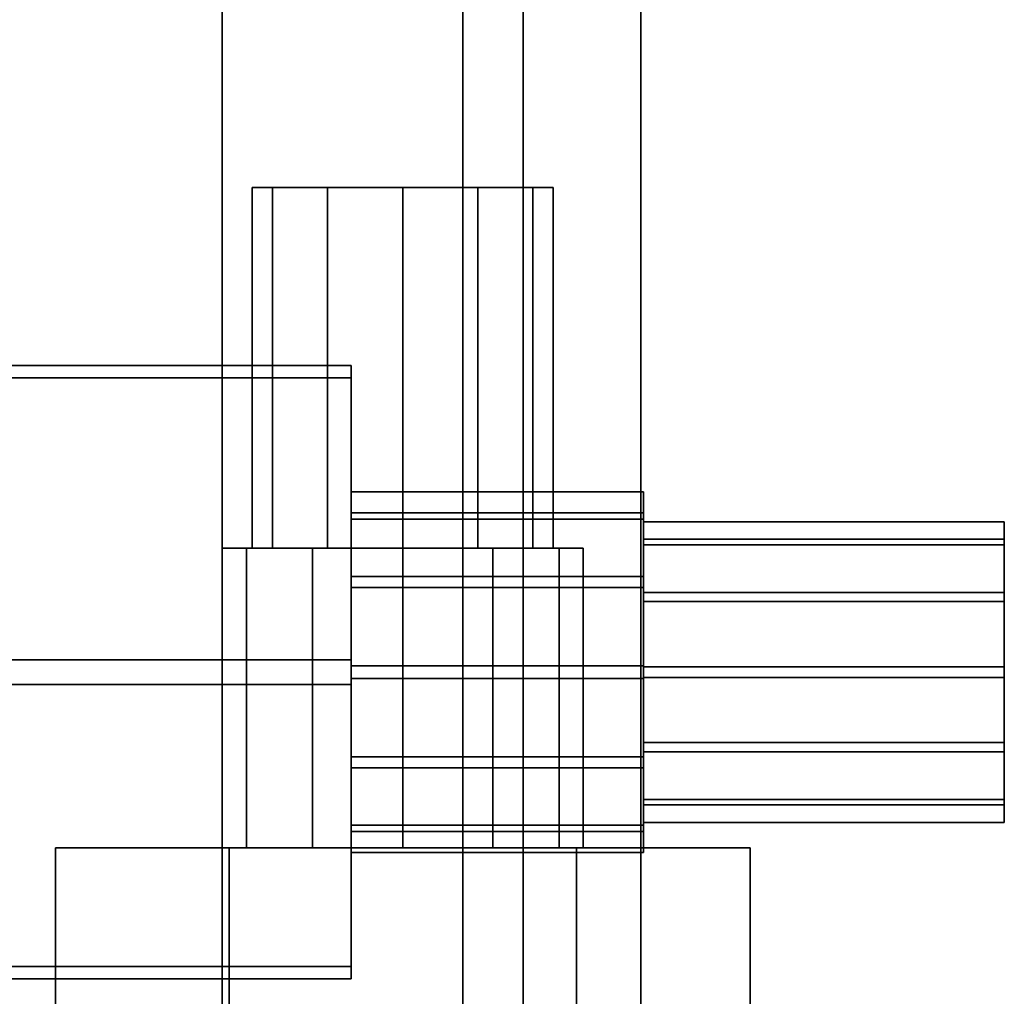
# Model space of a CAD drawing. Extents: x -48 to 48, y -49.6 to 48.
# Tile 25 of 256: x 2.2 to 4.2, y -42 to -40. Entities that reach past the tile are written whole.
import ezdxf

# ---------------------------------------------------------------- set-up
doc = ezdxf.new("R2010")
doc.units = 0

msp = doc.modelspace()

# ---------------------------------------------------------------- linework, layer by layer
at = {"layer": '11D1 [43]', "color": 0}
for points, invisible_edges in [([(2.15825, -40.7632, 26.9676), (2.89262, -40.7632, 26.9676), (2.89262, -40.7374, 26.2464)], 12), ([(2.15825, -40.7632, 26.9676), (2.89262, -40.7374, 26.2464), (2.15825, -40.7374, 26.2464)], 1), ([(2.15825, -40.7374, 26.2464), (2.89262, -40.7374, 26.2464), (2.89262, -41.3491, 25.8634)], 12), ([(2.15825, -40.7374, 26.2464), (2.89262, -41.3491, 25.8634), (2.15825, -41.3491, 25.8634)], 1), ([(2.89262, -41.9866, 26.2017), (2.89262, -41.3491, 25.8634), (2.89262, -40.7374, 26.2464)], 12), ([(2.89262, -41.9866, 26.2017), (2.89262, -40.7374, 26.2464), (2.89262, -40.7632, 26.9676)], 13), ([(2.15825, -41.4007, 27.3059), (2.89262, -41.4007, 27.3059), (2.89262, -40.7632, 26.9676)], 12), ([(2.15825, -41.4007, 27.3059), (2.89262, -40.7632, 26.9676), (2.15825, -40.7632, 26.9676)], 1), ([(2.89262, -41.9866, 26.2017), (2.89262, -40.7632, 26.9676), (2.89262, -41.4007, 27.3059)], 13), ([(2.89262, -41.5739, 26.9025), (2.89262, -41.057, 26.7836), (2.89262, -41.0001, 26.598)], 13), ([(2.89262, -41.5739, 26.9025), (2.89262, -41.0001, 26.598), (2.89262, -41.0436, 26.4089)], 13), ([(2.89262, -41.057, 26.7836), (3.5, -41.057, 26.7836), (3.5, -41.0001, 26.598)], 12), ([(2.89262, -41.057, 26.7836), (3.5, -41.0001, 26.598), (2.89262, -41.0001, 26.598)], 1), ([(2.89262, -41.0001, 26.598), (3.5, -41.0001, 26.598), (3.5, -41.0436, 26.4089)], 12), ([(2.89262, -41.0001, 26.598), (3.5, -41.0436, 26.4089), (2.89262, -41.0436, 26.4089)], 1), ([(3.5, -41.7061, 26.7604), (3.5, -41.0436, 26.4089), (3.5, -41.0001, 26.598)], 13), ([(3.5, -41.7061, 26.7604), (3.5, -41.0001, 26.598), (3.5, -41.057, 26.7836)], 13), ([(2.89262, -41.5739, 26.9025), (2.89262, -41.0436, 26.4089), (2.89262, -41.1759, 26.2668)], 13), ([(2.89262, -41.0436, 26.4089), (3.5, -41.0436, 26.4089), (3.5, -41.1759, 26.2668)], 12), ([(2.89262, -41.0436, 26.4089), (3.5, -41.1759, 26.2668), (2.89262, -41.1759, 26.2668)], 1), ([(2.89262, -41.5739, 26.9025), (2.89262, -41.1991, 26.9159), (2.89262, -41.057, 26.7836)], 13), ([(2.89262, -41.1991, 26.9159), (3.5, -41.1991, 26.9159), (3.5, -41.057, 26.7836)], 12), ([(2.89262, -41.1991, 26.9159), (3.5, -41.057, 26.7836), (2.89262, -41.057, 26.7836)], 1), ([(3.5, -41.7061, 26.7604), (3.5, -41.1759, 26.2668), (3.5, -41.0436, 26.4089)], 13), ([(3.5, -41.7061, 26.7604), (3.5, -41.057, 26.7836), (3.5, -41.1991, 26.9159)], 13), ([(3.5, -41.5407, 26.8495), (3.5, -41.11, 26.7505), (3.5, -41.0626, 26.5958)], 13), ([(3.5, -41.5407, 26.8495), (3.5, -41.0626, 26.5958), (3.5, -41.0988, 26.4382)], 13), ([(3.5, -41.11, 26.7505), (4.25, -41.11, 26.7505), (4.25, -41.0626, 26.5958)], 12), ([(3.5, -41.11, 26.7505), (4.25, -41.0626, 26.5958), (3.5, -41.0626, 26.5958)], 1), ([(3.5, -41.0626, 26.5958), (4.25, -41.0626, 26.5958), (4.25, -41.0988, 26.4382)], 12), ([(3.5, -41.0626, 26.5958), (4.25, -41.0988, 26.4382), (3.5, -41.0988, 26.4382)], 1), ([(4.25, -41.6509, 26.7311), (4.25, -41.0988, 26.4382), (4.25, -41.0626, 26.5958)], 13), ([(4.25, -41.6509, 26.7311), (4.25, -41.0626, 26.5958), (4.25, -41.11, 26.7505)], 13), ([(3.5, -41.5407, 26.8495), (3.5, -41.0988, 26.4382), (3.5, -41.2091, 26.3198)], 13), ([(3.5, -41.0988, 26.4382), (4.25, -41.0988, 26.4382), (4.25, -41.2091, 26.3198)], 12), ([(3.5, -41.0988, 26.4382), (4.25, -41.2091, 26.3198), (3.5, -41.2091, 26.3198)], 1), ([(4.25, -41.6509, 26.7311), (4.25, -41.2091, 26.3198), (4.25, -41.0988, 26.4382)], 13), ([(3.5, -41.5407, 26.8495), (3.5, -41.2284, 26.8607), (3.5, -41.11, 26.7505)], 13), ([(3.5, -41.2284, 26.8607), (4.25, -41.2284, 26.8607), (4.25, -41.11, 26.7505)], 12), ([(3.5, -41.2284, 26.8607), (4.25, -41.11, 26.7505), (3.5, -41.11, 26.7505)], 1), ([(4.25, -41.6509, 26.7311), (4.25, -41.11, 26.7505), (4.25, -41.2284, 26.8607)], 13), ([(2.89262, -41.5739, 26.9025), (2.89262, -41.1759, 26.2668), (2.89262, -41.3615, 26.2099)], 13), ([(2.89262, -41.1759, 26.2668), (3.5, -41.1759, 26.2668), (3.5, -41.3615, 26.2099)], 12), ([(2.89262, -41.1759, 26.2668), (3.5, -41.3615, 26.2099), (2.89262, -41.3615, 26.2099)], 1), ([(3.5, -41.7061, 26.7604), (3.5, -41.3615, 26.2099), (3.5, -41.1759, 26.2668)], 13), ([(2.89262, -41.5739, 26.9025), (2.89262, -41.3883, 26.9594), (2.89262, -41.1991, 26.9159)], 12), ([(2.89262, -41.3883, 26.9594), (3.5, -41.3883, 26.9594), (3.5, -41.1991, 26.9159)], 12), ([(2.89262, -41.3883, 26.9594), (3.5, -41.1991, 26.9159), (2.89262, -41.1991, 26.9159)], 1), ([(3.5, -41.7061, 26.7604), (3.5, -41.1991, 26.9159), (3.5, -41.3883, 26.9594)], 13), ([(3.5, -41.5407, 26.8495), (3.5, -41.2091, 26.3198), (3.5, -41.3637, 26.2723)], 13), ([(3.5, -41.2091, 26.3198), (4.25, -41.2091, 26.3198), (4.25, -41.3637, 26.2723)], 12), ([(3.5, -41.2091, 26.3198), (4.25, -41.3637, 26.2723), (3.5, -41.3637, 26.2723)], 1), ([(4.25, -41.6509, 26.7311), (4.25, -41.3637, 26.2723), (4.25, -41.2091, 26.3198)], 13), ([(3.5, -41.5407, 26.8495), (3.5, -41.3861, 26.8969), (3.5, -41.2284, 26.8607)], 12), ([(3.5, -41.3861, 26.8969), (4.25, -41.3861, 26.8969), (4.25, -41.2284, 26.8607)], 12), ([(3.5, -41.3861, 26.8969), (4.25, -41.2284, 26.8607), (3.5, -41.2284, 26.8607)], 1), ([(4.25, -41.6509, 26.7311), (4.25, -41.2284, 26.8607), (4.25, -41.3861, 26.8969)], 13), ([(2.15825, -41.3491, 25.8634), (2.89262, -41.3491, 25.8634), (2.89262, -41.9866, 26.2017)], 12), ([(2.15825, -41.3491, 25.8634), (2.89262, -41.9866, 26.2017), (2.15825, -41.9866, 26.2017)], 1), ([(2.89262, -41.5739, 26.9025), (2.89262, -41.3615, 26.2099), (2.89262, -41.5507, 26.2534)], 13), ([(2.89262, -41.3615, 26.2099), (3.5, -41.3615, 26.2099), (3.5, -41.5507, 26.2534)], 12), ([(2.89262, -41.3615, 26.2099), (3.5, -41.5507, 26.2534), (2.89262, -41.5507, 26.2534)], 1), ([(3.5, -41.7061, 26.7604), (3.5, -41.5507, 26.2534), (3.5, -41.3615, 26.2099)], 13), ([(3.5, -41.5407, 26.8495), (3.5, -41.3637, 26.2723), (3.5, -41.5214, 26.3086)], 13), ([(3.5, -41.3637, 26.2723), (4.25, -41.3637, 26.2723), (4.25, -41.5214, 26.3086)], 12), ([(3.5, -41.3637, 26.2723), (4.25, -41.5214, 26.3086), (3.5, -41.5214, 26.3086)], 1), ([(4.25, -41.6509, 26.7311), (4.25, -41.5214, 26.3086), (4.25, -41.3637, 26.2723)], 13), ([(3.5, -41.5407, 26.8495), (4.25, -41.5407, 26.8495), (4.25, -41.3861, 26.8969)], 12), ([(3.5, -41.5407, 26.8495), (4.25, -41.3861, 26.8969), (3.5, -41.3861, 26.8969)], 1), ([(4.25, -41.6509, 26.7311), (4.25, -41.3861, 26.8969), (4.25, -41.5407, 26.8495)], 1), ([(2.15825, -42.0124, 26.9229), (2.89262, -42.0124, 26.9229), (2.89262, -41.4007, 27.3059)], 12), ([(2.15825, -42.0124, 26.9229), (2.89262, -41.4007, 27.3059), (2.15825, -41.4007, 27.3059)], 1), ([(2.89262, -41.5739, 26.9025), (3.5, -41.5739, 26.9025), (3.5, -41.3883, 26.9594)], 12), ([(2.89262, -41.5739, 26.9025), (3.5, -41.3883, 26.9594), (2.89262, -41.3883, 26.9594)], 1), ([(2.89262, -41.9866, 26.2017), (2.89262, -41.4007, 27.3059), (2.89262, -42.0124, 26.9229)], 1), ([(3.5, -41.7061, 26.7604), (3.5, -41.3883, 26.9594), (3.5, -41.5739, 26.9025)], 1), ([(3.5, -41.5407, 26.8495), (3.5, -41.5214, 26.3086), (3.5, -41.6398, 26.4188)], 13), ([(3.5, -41.5214, 26.3086), (4.25, -41.5214, 26.3086), (4.25, -41.6398, 26.4188)], 12), ([(3.5, -41.5214, 26.3086), (4.25, -41.6398, 26.4188), (3.5, -41.6398, 26.4188)], 1), ([(4.25, -41.6509, 26.7311), (4.25, -41.6398, 26.4188), (4.25, -41.5214, 26.3086)], 13), ([(2.89262, -41.5739, 26.9025), (2.89262, -41.5507, 26.2534), (2.89262, -41.6927, 26.3856)], 13), ([(2.89262, -41.5507, 26.2534), (3.5, -41.5507, 26.2534), (3.5, -41.6927, 26.3856)], 12), ([(2.89262, -41.5507, 26.2534), (3.5, -41.6927, 26.3856), (2.89262, -41.6927, 26.3856)], 1), ([(3.5, -41.5407, 26.8495), (3.5, -41.6398, 26.4188), (3.5, -41.6872, 26.5735)], 13), ([(3.5, -41.5407, 26.8495), (3.5, -41.6872, 26.5735), (3.5, -41.6509, 26.7311)], 1), ([(3.5, -41.6509, 26.7311), (4.25, -41.6509, 26.7311), (4.25, -41.5407, 26.8495)], 12), ([(3.5, -41.6509, 26.7311), (4.25, -41.5407, 26.8495), (3.5, -41.5407, 26.8495)], 1), ([(3.5, -41.7061, 26.7604), (3.5, -41.6927, 26.3856), (3.5, -41.5507, 26.2534)], 13), ([(2.89262, -41.5739, 26.9025), (2.89262, -41.6927, 26.3856), (2.89262, -41.7496, 26.5712)], 13), ([(2.89262, -41.5739, 26.9025), (2.89262, -41.7496, 26.5712), (2.89262, -41.7061, 26.7604)], 1), ([(2.89262, -41.7061, 26.7604), (3.5, -41.7061, 26.7604), (3.5, -41.5739, 26.9025)], 12), ([(2.89262, -41.7061, 26.7604), (3.5, -41.5739, 26.9025), (2.89262, -41.5739, 26.9025)], 1), ([(3.5, -41.6398, 26.4188), (4.25, -41.6398, 26.4188), (4.25, -41.6872, 26.5735)], 12), ([(3.5, -41.6398, 26.4188), (4.25, -41.6872, 26.5735), (3.5, -41.6872, 26.5735)], 1), ([(3.5, -41.6872, 26.5735), (4.25, -41.6872, 26.5735), (4.25, -41.6509, 26.7311)], 12), ([(3.5, -41.6872, 26.5735), (4.25, -41.6509, 26.7311), (3.5, -41.6509, 26.7311)], 1), ([(4.25, -41.6509, 26.7311), (4.25, -41.6872, 26.5735), (4.25, -41.6398, 26.4188)], 12), ([(2.89262, -41.6927, 26.3856), (3.5, -41.6927, 26.3856), (3.5, -41.7496, 26.5712)], 12), ([(2.89262, -41.6927, 26.3856), (3.5, -41.7496, 26.5712), (2.89262, -41.7496, 26.5712)], 1), ([(3.5, -41.7061, 26.7604), (3.5, -41.7496, 26.5712), (3.5, -41.6927, 26.3856)], 12), ([(2.89262, -41.7496, 26.5712), (3.5, -41.7496, 26.5712), (3.5, -41.7061, 26.7604)], 12), ([(2.89262, -41.7496, 26.5712), (3.5, -41.7061, 26.7604), (2.89262, -41.7061, 26.7604)], 1), ([(2.15825, -41.9866, 26.2017), (2.89262, -41.9866, 26.2017), (2.89262, -42.0124, 26.9229)], 12), ([(2.15825, -41.9866, 26.2017), (2.89262, -42.0124, 26.9229), (2.15825, -42.0124, 26.9229)], 1)]:
    msp.add_3dface(points, dxfattribs=dict(at, invisible_edges=invisible_edges))
at = {"layer": '13T1 [63]', "color": 1}
for points, invisible_edges in [([(-3.25, -5.365, 87.1487), (-3.25, -47.8797, 94.622), (3.25, -47.8797, 94.622)], 12), ([(-3.25, -5.365, 87.1487), (3.25, -47.8797, 94.622), (3.25, -5.365, 87.1487)], 1), ([(3.25, -5.365, 86.7426), (3.25, -47.9489, 94.228), (0.5975, -47.9489, 94.228)], 12), ([(3.25, -5.365, 86.7426), (0.5975, -47.9489, 94.228), (0.5975, -5.365, 86.7426)], 1), ([(3.25, -5.365, 87.1487), (3.25, -47.8797, 94.622), (3.25, -47.9489, 94.228)], 12), ([(3.25, -5.365, 87.1487), (3.25, -47.9489, 94.228), (3.25, -5.365, 86.7426)], 1), ([(2.625, -6.375, 60.791), (2.625, -48, 60.791), (-2.625, -48, 60.791)], 12), ([(2.625, -6.375, 60.791), (-2.625, -48, 60.791), (-2.625, -6.375, 60.791)], 1), ([(0.5975, -6.375, 61.121), (0.5975, -48, 61.121), (2.625, -48, 61.121)], 12), ([(0.5975, -6.375, 61.121), (2.625, -48, 61.121), (2.625, -6.375, 61.121)], 1), ([(2.625, -6.375, 61.121), (2.625, -48, 61.121), (2.625, -48, 60.791)], 12), ([(2.625, -6.375, 61.121), (2.625, -48, 60.791), (2.625, -6.375, 60.791)], 1), ([(0.125, -34.9961, 64.9732), (0.125, -47.4042, 78.3572), (3.125, -47.4042, 78.3572)], 12), ([(0.125, -34.9961, 64.9732), (3.125, -47.4042, 78.3572), (3.125, -34.9961, 64.9732)], 1), ([(3.125, -34.9961, 64.9732), (3.125, -47.4042, 78.3572), (3.125, -47.5875, 78.1872)], 12), ([(3.125, -34.9961, 64.9732), (3.125, -47.5875, 78.1872), (3.125, -35.1795, 64.8033)], 1), ([(3.125, -35.1795, 64.8033), (3.125, -47.5875, 78.1872), (0.75, -47.5875, 78.1872)], 12), ([(3.125, -35.1795, 64.8033), (0.75, -47.5875, 78.1872), (0.75, -35.1795, 64.8033)], 1)]:
    msp.add_3dface(points, dxfattribs=dict(at, invisible_edges=invisible_edges))
at = {"layer": '4B2 [26]', "color": 1}
for points, invisible_edges in [([(3.495, -27.5, 30.1), (3.495, -48, 30.1), (-3.495, -48, 30.1)], 12), ([(3.495, -27.5, 30.1), (-3.495, -48, 30.1), (-3.495, -27.5, 30.1)], 1), ([(-3.495, -27.5, 46), (-3.495, -48, 46), (3.495, -48, 46)], 12), ([(-3.495, -27.5, 46), (3.495, -48, 46), (3.495, -27.5, 46)], 1), ([(0.8425, -27.5, 30.53), (0.8425, -48, 30.53), (3.495, -48, 30.53)], 12), ([(0.8425, -27.5, 30.53), (3.495, -48, 30.53), (3.495, -27.5, 30.53)], 1), ([(3.495, -27.5, 45.57), (3.495, -48, 45.57), (0.8425, -48, 45.57)], 12), ([(3.495, -27.5, 45.57), (0.8425, -48, 45.57), (0.8425, -27.5, 45.57)], 1), ([(3.495, -27.5, 30.53), (3.495, -48, 30.53), (3.495, -48, 30.1)], 12), ([(3.495, -27.5, 30.53), (3.495, -48, 30.1), (3.495, -27.5, 30.1)], 1), ([(3.495, -27.5, 46), (3.495, -48, 46), (3.495, -48, 45.57)], 12), ([(3.495, -27.5, 46), (3.495, -48, 45.57), (3.495, -27.5, 45.57)], 1)]:
    msp.add_3dface(points, dxfattribs=dict(at, invisible_edges=invisible_edges))
at = {"layer": '8B4 [41]', "color": 0}
for points, invisible_edges in [([(2.72937, -41.1175, 43.1562), (2.72937, -40.3675, 43.1562), (2.6875, -40.3675, 43)], 12), ([(2.72937, -41.1175, 43.1562), (2.6875, -40.3675, 43), (2.6875, -41.1175, 43)], 1), ([(2.6875, -41.1175, 43), (2.6875, -40.3675, 43), (2.72937, -40.3675, 42.8438)], 12), ([(2.6875, -41.1175, 43), (2.72937, -40.3675, 42.8438), (2.72937, -41.1175, 42.8438)], 1), ([(2.6875, -40.3675, 43), (2.72937, -40.3675, 43.1562), (2.84375, -40.3675, 43.2706)], 12), ([(2.6875, -40.3675, 43), (2.84375, -40.3675, 43.2706), (3, -40.3675, 43.3125)], 13), ([(2.6875, -40.3675, 43), (3, -40.3675, 43.3125), (3.15625, -40.3675, 43.2706)], 13), ([(2.6875, -40.3675, 43), (3.15625, -40.3675, 43.2706), (3.27063, -40.3675, 43.1562)], 13), ([(2.6875, -40.3675, 43), (3.27063, -40.3675, 43.1562), (3.3125, -40.3675, 43)], 13), ([(2.6875, -40.3675, 43), (3.3125, -40.3675, 43), (3.27063, -40.3675, 42.8438)], 13), ([(2.6875, -40.3675, 43), (3.27063, -40.3675, 42.8438), (3.15625, -40.3675, 42.7294)], 13), ([(2.6875, -40.3675, 43), (3.15625, -40.3675, 42.7294), (3, -40.3675, 42.6875)], 13), ([(2.6875, -40.3675, 43), (3, -40.3675, 42.6875), (2.84375, -40.3675, 42.7294)], 13), ([(2.6875, -40.3675, 43), (2.84375, -40.3675, 42.7294), (2.72937, -40.3675, 42.8438)], 1), ([(2.72937, -41.1175, 40.1562), (2.72937, -40.3675, 40.1562), (2.6875, -40.3675, 40)], 12), ([(2.72937, -41.1175, 40.1562), (2.6875, -40.3675, 40), (2.6875, -41.1175, 40)], 1), ([(2.6875, -41.1175, 40), (2.6875, -40.3675, 40), (2.72937, -40.3675, 39.8438)], 12), ([(2.6875, -41.1175, 40), (2.72937, -40.3675, 39.8438), (2.72937, -41.1175, 39.8438)], 1), ([(2.6875, -40.3675, 40), (2.72937, -40.3675, 40.1562), (2.84375, -40.3675, 40.2706)], 12), ([(2.6875, -40.3675, 40), (2.84375, -40.3675, 40.2706), (3, -40.3675, 40.3125)], 13), ([(2.6875, -40.3675, 40), (3, -40.3675, 40.3125), (3.15625, -40.3675, 40.2706)], 13), ([(2.6875, -40.3675, 40), (3.15625, -40.3675, 40.2706), (3.27063, -40.3675, 40.1562)], 13), ([(2.6875, -40.3675, 40), (3.27063, -40.3675, 40.1562), (3.3125, -40.3675, 40)], 13), ([(2.6875, -40.3675, 40), (3.3125, -40.3675, 40), (3.27063, -40.3675, 39.8438)], 13), ([(2.6875, -40.3675, 40), (3.27063, -40.3675, 39.8438), (3.15625, -40.3675, 39.7294)], 13), ([(2.6875, -40.3675, 40), (3.15625, -40.3675, 39.7294), (3, -40.3675, 39.6875)], 13), ([(2.6875, -40.3675, 40), (3, -40.3675, 39.6875), (2.84375, -40.3675, 39.7294)], 13), ([(2.6875, -40.3675, 40), (2.84375, -40.3675, 39.7294), (2.72937, -40.3675, 39.8438)], 1), ([(2.72937, -41.1175, 37.1562), (2.72937, -40.3675, 37.1562), (2.6875, -40.3675, 37)], 12), ([(2.72937, -41.1175, 37.1562), (2.6875, -40.3675, 37), (2.6875, -41.1175, 37)], 1), ([(2.6875, -41.1175, 37), (2.6875, -40.3675, 37), (2.72937, -40.3675, 36.8438)], 12), ([(2.6875, -41.1175, 37), (2.72937, -40.3675, 36.8438), (2.72937, -41.1175, 36.8438)], 1), ([(2.6875, -40.3675, 37), (2.72937, -40.3675, 37.1562), (2.84375, -40.3675, 37.2706)], 12), ([(2.6875, -40.3675, 37), (2.84375, -40.3675, 37.2706), (3, -40.3675, 37.3125)], 13), ([(2.6875, -40.3675, 37), (3, -40.3675, 37.3125), (3.15625, -40.3675, 37.2706)], 13), ([(2.6875, -40.3675, 37), (3.15625, -40.3675, 37.2706), (3.27063, -40.3675, 37.1562)], 13), ([(2.6875, -40.3675, 37), (3.27063, -40.3675, 37.1562), (3.3125, -40.3675, 37)], 13), ([(2.6875, -40.3675, 37), (3.3125, -40.3675, 37), (3.27063, -40.3675, 36.8438)], 13), ([(2.6875, -40.3675, 37), (3.27063, -40.3675, 36.8438), (3.15625, -40.3675, 36.7294)], 13), ([(2.6875, -40.3675, 37), (3.15625, -40.3675, 36.7294), (3, -40.3675, 36.6875)], 13), ([(2.6875, -40.3675, 37), (3, -40.3675, 36.6875), (2.84375, -40.3675, 36.7294)], 13), ([(2.6875, -40.3675, 37), (2.84375, -40.3675, 36.7294), (2.72937, -40.3675, 36.8438)], 1), ([(2.72937, -41.1175, 42.8438), (2.72937, -40.3675, 42.8438), (2.84375, -40.3675, 42.7294)], 12), ([(2.72937, -41.1175, 42.8438), (2.84375, -40.3675, 42.7294), (2.84375, -41.1175, 42.7294)], 1), ([(2.84375, -41.1175, 43.2706), (2.84375, -40.3675, 43.2706), (2.72937, -40.3675, 43.1562)], 12), ([(2.84375, -41.1175, 43.2706), (2.72937, -40.3675, 43.1562), (2.72937, -41.1175, 43.1562)], 1), ([(2.72937, -41.1175, 39.8438), (2.72937, -40.3675, 39.8438), (2.84375, -40.3675, 39.7294)], 12), ([(2.72937, -41.1175, 39.8438), (2.84375, -40.3675, 39.7294), (2.84375, -41.1175, 39.7294)], 1), ([(2.84375, -41.1175, 40.2706), (2.84375, -40.3675, 40.2706), (2.72937, -40.3675, 40.1562)], 12), ([(2.84375, -41.1175, 40.2706), (2.72937, -40.3675, 40.1562), (2.72937, -41.1175, 40.1562)], 1), ([(2.72937, -41.1175, 36.8438), (2.72937, -40.3675, 36.8438), (2.84375, -40.3675, 36.7294)], 12), ([(2.72937, -41.1175, 36.8438), (2.84375, -40.3675, 36.7294), (2.84375, -41.1175, 36.7294)], 1), ([(2.84375, -41.1175, 37.2706), (2.84375, -40.3675, 37.2706), (2.72937, -40.3675, 37.1562)], 12), ([(2.84375, -41.1175, 37.2706), (2.72937, -40.3675, 37.1562), (2.72937, -41.1175, 37.1562)], 1), ([(2.84375, -41.1175, 42.7294), (2.84375, -40.3675, 42.7294), (3, -40.3675, 42.6875)], 12), ([(2.84375, -41.1175, 42.7294), (3, -40.3675, 42.6875), (3, -41.1175, 42.6875)], 1), ([(3, -41.1175, 43.3125), (3, -40.3675, 43.3125), (2.84375, -40.3675, 43.2706)], 12), ([(3, -41.1175, 43.3125), (2.84375, -40.3675, 43.2706), (2.84375, -41.1175, 43.2706)], 1), ([(2.84375, -41.1175, 39.7294), (2.84375, -40.3675, 39.7294), (3, -40.3675, 39.6875)], 12), ([(2.84375, -41.1175, 39.7294), (3, -40.3675, 39.6875), (3, -41.1175, 39.6875)], 1), ([(3, -41.1175, 40.3125), (3, -40.3675, 40.3125), (2.84375, -40.3675, 40.2706)], 12), ([(3, -41.1175, 40.3125), (2.84375, -40.3675, 40.2706), (2.84375, -41.1175, 40.2706)], 1), ([(2.84375, -41.1175, 36.7294), (2.84375, -40.3675, 36.7294), (3, -40.3675, 36.6875)], 12), ([(2.84375, -41.1175, 36.7294), (3, -40.3675, 36.6875), (3, -41.1175, 36.6875)], 1), ([(3, -41.1175, 37.3125), (3, -40.3675, 37.3125), (2.84375, -40.3675, 37.2706)], 12), ([(3, -41.1175, 37.3125), (2.84375, -40.3675, 37.2706), (2.84375, -41.1175, 37.2706)], 1), ([(3, -41.1175, 42.6875), (3, -40.3675, 42.6875), (3.15625, -40.3675, 42.7294)], 12), ([(3, -41.1175, 42.6875), (3.15625, -40.3675, 42.7294), (3.15625, -41.1175, 42.7294)], 1), ([(3.15625, -41.1175, 43.2706), (3.15625, -40.3675, 43.2706), (3, -40.3675, 43.3125)], 12), ([(3.15625, -41.1175, 43.2706), (3, -40.3675, 43.3125), (3, -41.1175, 43.3125)], 1), ([(3, -41.1175, 39.6875), (3, -40.3675, 39.6875), (3.15625, -40.3675, 39.7294)], 12), ([(3, -41.1175, 39.6875), (3.15625, -40.3675, 39.7294), (3.15625, -41.1175, 39.7294)], 1), ([(3.15625, -41.1175, 40.2706), (3.15625, -40.3675, 40.2706), (3, -40.3675, 40.3125)], 12), ([(3.15625, -41.1175, 40.2706), (3, -40.3675, 40.3125), (3, -41.1175, 40.3125)], 1), ([(3, -41.1175, 36.6875), (3, -40.3675, 36.6875), (3.15625, -40.3675, 36.7294)], 12), ([(3, -41.1175, 36.6875), (3.15625, -40.3675, 36.7294), (3.15625, -41.1175, 36.7294)], 1), ([(3.15625, -41.1175, 37.2706), (3.15625, -40.3675, 37.2706), (3, -40.3675, 37.3125)], 12), ([(3.15625, -41.1175, 37.2706), (3, -40.3675, 37.3125), (3, -41.1175, 37.3125)], 1), ([(3.15625, -41.1175, 42.7294), (3.15625, -40.3675, 42.7294), (3.27063, -40.3675, 42.8438)], 12), ([(3.15625, -41.1175, 42.7294), (3.27063, -40.3675, 42.8438), (3.27063, -41.1175, 42.8438)], 1), ([(3.27063, -41.1175, 43.1562), (3.27063, -40.3675, 43.1562), (3.15625, -40.3675, 43.2706)], 12), ([(3.27063, -41.1175, 43.1562), (3.15625, -40.3675, 43.2706), (3.15625, -41.1175, 43.2706)], 1), ([(3.15625, -41.1175, 39.7294), (3.15625, -40.3675, 39.7294), (3.27063, -40.3675, 39.8438)], 12), ([(3.15625, -41.1175, 39.7294), (3.27063, -40.3675, 39.8438), (3.27063, -41.1175, 39.8438)], 1), ([(3.27063, -41.1175, 40.1562), (3.27063, -40.3675, 40.1562), (3.15625, -40.3675, 40.2706)], 12), ([(3.27063, -41.1175, 40.1562), (3.15625, -40.3675, 40.2706), (3.15625, -41.1175, 40.2706)], 1), ([(3.15625, -41.1175, 36.7294), (3.15625, -40.3675, 36.7294), (3.27063, -40.3675, 36.8438)], 12), ([(3.15625, -41.1175, 36.7294), (3.27063, -40.3675, 36.8438), (3.27063, -41.1175, 36.8438)], 1), ([(3.27063, -41.1175, 37.1562), (3.27063, -40.3675, 37.1562), (3.15625, -40.3675, 37.2706)], 12), ([(3.27063, -41.1175, 37.1562), (3.15625, -40.3675, 37.2706), (3.15625, -41.1175, 37.2706)], 1), ([(3.27063, -41.1175, 42.8438), (3.27063, -40.3675, 42.8438), (3.3125, -40.3675, 43)], 12), ([(3.27063, -41.1175, 42.8438), (3.3125, -40.3675, 43), (3.3125, -41.1175, 43)], 1), ([(3.3125, -41.1175, 43), (3.3125, -40.3675, 43), (3.27063, -40.3675, 43.1562)], 12), ([(3.3125, -41.1175, 43), (3.27063, -40.3675, 43.1562), (3.27063, -41.1175, 43.1562)], 1), ([(3.27063, -41.1175, 39.8438), (3.27063, -40.3675, 39.8438), (3.3125, -40.3675, 40)], 12), ([(3.27063, -41.1175, 39.8438), (3.3125, -40.3675, 40), (3.3125, -41.1175, 40)], 1), ([(3.3125, -41.1175, 40), (3.3125, -40.3675, 40), (3.27063, -40.3675, 40.1562)], 12), ([(3.3125, -41.1175, 40), (3.27063, -40.3675, 40.1562), (3.27063, -41.1175, 40.1562)], 1), ([(3.27063, -41.1175, 36.8438), (3.27063, -40.3675, 36.8438), (3.3125, -40.3675, 37)], 12), ([(3.27063, -41.1175, 36.8438), (3.3125, -40.3675, 37), (3.3125, -41.1175, 37)], 1), ([(3.3125, -41.1175, 37), (3.3125, -40.3675, 37), (3.27063, -40.3675, 37.1562)], 12), ([(3.3125, -41.1175, 37), (3.27063, -40.3675, 37.1562), (3.27063, -41.1175, 37.1562)], 1), ([(2.67524, -41.7399, 43.1875), (2.67524, -41.1175, 43.1875), (2.625, -41.1175, 43)], 12), ([(2.67524, -41.7399, 43.1875), (2.625, -41.1175, 43), (2.625, -41.7399, 43)], 1), ([(2.625, -41.7399, 43), (2.625, -41.1175, 43), (2.67524, -41.1175, 42.8125)], 12), ([(2.625, -41.7399, 43), (2.67524, -41.1175, 42.8125), (2.67524, -41.7399, 42.8125)], 1), ([(2.625, -41.1175, 43), (2.67524, -41.1175, 43.1875), (2.8125, -41.1175, 43.3248)], 12), ([(2.625, -41.1175, 43), (2.8125, -41.1175, 43.3248), (3, -41.1175, 43.375)], 13), ([(2.625, -41.1175, 43), (3, -41.1175, 43.375), (3.1875, -41.1175, 43.3248)], 13), ([(2.625, -41.1175, 43), (3.1875, -41.1175, 43.3248), (3.32476, -41.1175, 43.1875)], 13), ([(2.625, -41.1175, 43), (3.32476, -41.1175, 43.1875), (3.375, -41.1175, 43)], 13), ([(2.625, -41.1175, 43), (3.375, -41.1175, 43), (3.32476, -41.1175, 42.8125)], 13), ([(2.625, -41.1175, 43), (3.32476, -41.1175, 42.8125), (3.1875, -41.1175, 42.6752)], 13), ([(2.625, -41.1175, 43), (3.1875, -41.1175, 42.6752), (3, -41.1175, 42.625)], 13), ([(2.625, -41.1175, 43), (3, -41.1175, 42.625), (2.8125, -41.1175, 42.6752)], 13), ([(2.625, -41.1175, 43), (2.8125, -41.1175, 42.6752), (2.67524, -41.1175, 42.8125)], 1), ([(2.67524, -41.7399, 40.1875), (2.67524, -41.1175, 40.1875), (2.625, -41.1175, 40)], 12), ([(2.67524, -41.7399, 40.1875), (2.625, -41.1175, 40), (2.625, -41.7399, 40)], 1), ([(2.625, -41.7399, 40), (2.625, -41.1175, 40), (2.67524, -41.1175, 39.8125)], 12), ([(2.625, -41.7399, 40), (2.67524, -41.1175, 39.8125), (2.67524, -41.7399, 39.8125)], 1), ([(2.625, -41.1175, 40), (2.67524, -41.1175, 40.1875), (2.8125, -41.1175, 40.3248)], 12), ([(2.625, -41.1175, 40), (2.8125, -41.1175, 40.3248), (3, -41.1175, 40.375)], 13), ([(2.625, -41.1175, 40), (3, -41.1175, 40.375), (3.1875, -41.1175, 40.3248)], 13), ([(2.625, -41.1175, 40), (3.1875, -41.1175, 40.3248), (3.32476, -41.1175, 40.1875)], 13), ([(2.625, -41.1175, 40), (3.32476, -41.1175, 40.1875), (3.375, -41.1175, 40)], 13), ([(2.625, -41.1175, 40), (3.375, -41.1175, 40), (3.32476, -41.1175, 39.8125)], 13), ([(2.625, -41.1175, 40), (3.32476, -41.1175, 39.8125), (3.1875, -41.1175, 39.6752)], 13), ([(2.625, -41.1175, 40), (3.1875, -41.1175, 39.6752), (3, -41.1175, 39.625)], 13), ([(2.625, -41.1175, 40), (3, -41.1175, 39.625), (2.8125, -41.1175, 39.6752)], 13), ([(2.625, -41.1175, 40), (2.8125, -41.1175, 39.6752), (2.67524, -41.1175, 39.8125)], 1), ([(2.67524, -41.7399, 37.1875), (2.67524, -41.1175, 37.1875), (2.625, -41.1175, 37)], 12), ([(2.67524, -41.7399, 37.1875), (2.625, -41.1175, 37), (2.625, -41.7399, 37)], 1), ([(2.625, -41.7399, 37), (2.625, -41.1175, 37), (2.67524, -41.1175, 36.8125)], 12), ([(2.625, -41.7399, 37), (2.67524, -41.1175, 36.8125), (2.67524, -41.7399, 36.8125)], 1), ([(2.625, -41.1175, 37), (2.67524, -41.1175, 37.1875), (2.8125, -41.1175, 37.3248)], 12), ([(2.625, -41.1175, 37), (2.8125, -41.1175, 37.3248), (3, -41.1175, 37.375)], 13), ([(2.625, -41.1175, 37), (3, -41.1175, 37.375), (3.1875, -41.1175, 37.3248)], 13), ([(2.625, -41.1175, 37), (3.1875, -41.1175, 37.3248), (3.32476, -41.1175, 37.1875)], 13), ([(2.625, -41.1175, 37), (3.32476, -41.1175, 37.1875), (3.375, -41.1175, 37)], 13), ([(2.625, -41.1175, 37), (3.375, -41.1175, 37), (3.32476, -41.1175, 36.8125)], 13), ([(2.625, -41.1175, 37), (3.32476, -41.1175, 36.8125), (3.1875, -41.1175, 36.6752)], 13), ([(2.625, -41.1175, 37), (3.1875, -41.1175, 36.6752), (3, -41.1175, 36.625)], 13), ([(2.625, -41.1175, 37), (3, -41.1175, 36.625), (2.8125, -41.1175, 36.6752)], 13), ([(2.625, -41.1175, 37), (2.8125, -41.1175, 36.6752), (2.67524, -41.1175, 36.8125)], 1), ([(2.67524, -41.7399, 42.8125), (2.67524, -41.1175, 42.8125), (2.8125, -41.1175, 42.6752)], 12), ([(2.67524, -41.7399, 42.8125), (2.8125, -41.1175, 42.6752), (2.8125, -41.7399, 42.6752)], 1), ([(2.8125, -41.7399, 43.3248), (2.8125, -41.1175, 43.3248), (2.67524, -41.1175, 43.1875)], 12), ([(2.8125, -41.7399, 43.3248), (2.67524, -41.1175, 43.1875), (2.67524, -41.7399, 43.1875)], 1), ([(2.67524, -41.7399, 39.8125), (2.67524, -41.1175, 39.8125), (2.8125, -41.1175, 39.6752)], 12), ([(2.67524, -41.7399, 39.8125), (2.8125, -41.1175, 39.6752), (2.8125, -41.7399, 39.6752)], 1), ([(2.8125, -41.7399, 40.3248), (2.8125, -41.1175, 40.3248), (2.67524, -41.1175, 40.1875)], 12), ([(2.8125, -41.7399, 40.3248), (2.67524, -41.1175, 40.1875), (2.67524, -41.7399, 40.1875)], 1), ([(2.67524, -41.7399, 36.8125), (2.67524, -41.1175, 36.8125), (2.8125, -41.1175, 36.6752)], 12), ([(2.67524, -41.7399, 36.8125), (2.8125, -41.1175, 36.6752), (2.8125, -41.7399, 36.6752)], 1), ([(2.8125, -41.7399, 37.3248), (2.8125, -41.1175, 37.3248), (2.67524, -41.1175, 37.1875)], 12), ([(2.8125, -41.7399, 37.3248), (2.67524, -41.1175, 37.1875), (2.67524, -41.7399, 37.1875)], 1), ([(2.72937, -41.1175, 42.8438), (2.72937, -41.1175, 43.1562), (2.6875, -41.1175, 43)], 1), ([(2.72937, -41.1175, 39.8438), (2.72937, -41.1175, 40.1562), (2.6875, -41.1175, 40)], 1), ([(2.72937, -41.1175, 36.8438), (2.72937, -41.1175, 37.1562), (2.6875, -41.1175, 37)], 1), ([(2.72937, -41.1175, 42.8438), (2.84375, -41.1175, 42.7294), (3, -41.1175, 42.6875)], 12), ([(2.72937, -41.1175, 42.8438), (3, -41.1175, 42.6875), (3.15625, -41.1175, 42.7294)], 13), ([(2.72937, -41.1175, 42.8438), (3.15625, -41.1175, 42.7294), (3.27063, -41.1175, 42.8438)], 13), ([(2.72937, -41.1175, 42.8438), (3.27063, -41.1175, 42.8438), (3.3125, -41.1175, 43)], 13), ([(2.72937, -41.1175, 42.8438), (3.3125, -41.1175, 43), (3.27063, -41.1175, 43.1562)], 13), ([(2.72937, -41.1175, 42.8438), (3.27063, -41.1175, 43.1562), (3.15625, -41.1175, 43.2706)], 13), ([(2.72937, -41.1175, 42.8438), (3.15625, -41.1175, 43.2706), (3, -41.1175, 43.3125)], 13), ([(2.72937, -41.1175, 42.8438), (3, -41.1175, 43.3125), (2.84375, -41.1175, 43.2706)], 13), ([(2.72937, -41.1175, 42.8438), (2.84375, -41.1175, 43.2706), (2.72937, -41.1175, 43.1562)], 13), ([(2.72937, -41.1175, 39.8438), (2.84375, -41.1175, 39.7294), (3, -41.1175, 39.6875)], 12), ([(2.72937, -41.1175, 39.8438), (3, -41.1175, 39.6875), (3.15625, -41.1175, 39.7294)], 13), ([(2.72937, -41.1175, 39.8438), (3.15625, -41.1175, 39.7294), (3.27063, -41.1175, 39.8438)], 13), ([(2.72937, -41.1175, 39.8438), (3.27063, -41.1175, 39.8438), (3.3125, -41.1175, 40)], 13), ([(2.72937, -41.1175, 39.8438), (3.3125, -41.1175, 40), (3.27063, -41.1175, 40.1562)], 13), ([(2.72937, -41.1175, 39.8438), (3.27063, -41.1175, 40.1562), (3.15625, -41.1175, 40.2706)], 13), ([(2.72937, -41.1175, 39.8438), (3.15625, -41.1175, 40.2706), (3, -41.1175, 40.3125)], 13), ([(2.72937, -41.1175, 39.8438), (3, -41.1175, 40.3125), (2.84375, -41.1175, 40.2706)], 13), ([(2.72937, -41.1175, 39.8438), (2.84375, -41.1175, 40.2706), (2.72937, -41.1175, 40.1562)], 13), ([(2.72937, -41.1175, 36.8438), (2.84375, -41.1175, 36.7294), (3, -41.1175, 36.6875)], 12), ([(2.72937, -41.1175, 36.8438), (3, -41.1175, 36.6875), (3.15625, -41.1175, 36.7294)], 13), ([(2.72937, -41.1175, 36.8438), (3.15625, -41.1175, 36.7294), (3.27063, -41.1175, 36.8438)], 13), ([(2.72937, -41.1175, 36.8438), (3.27063, -41.1175, 36.8438), (3.3125, -41.1175, 37)], 13), ([(2.72937, -41.1175, 36.8438), (3.3125, -41.1175, 37), (3.27063, -41.1175, 37.1562)], 13), ([(2.72937, -41.1175, 36.8438), (3.27063, -41.1175, 37.1562), (3.15625, -41.1175, 37.2706)], 13), ([(2.72937, -41.1175, 36.8438), (3.15625, -41.1175, 37.2706), (3, -41.1175, 37.3125)], 13), ([(2.72937, -41.1175, 36.8438), (3, -41.1175, 37.3125), (2.84375, -41.1175, 37.2706)], 13), ([(2.72937, -41.1175, 36.8438), (2.84375, -41.1175, 37.2706), (2.72937, -41.1175, 37.1562)], 13), ([(2.8125, -41.7399, 42.6752), (2.8125, -41.1175, 42.6752), (3, -41.1175, 42.625)], 12), ([(2.8125, -41.7399, 42.6752), (3, -41.1175, 42.625), (3, -41.7399, 42.625)], 1), ([(3, -41.7399, 43.375), (3, -41.1175, 43.375), (2.8125, -41.1175, 43.3248)], 12), ([(3, -41.7399, 43.375), (2.8125, -41.1175, 43.3248), (2.8125, -41.7399, 43.3248)], 1), ([(2.8125, -41.7399, 39.6752), (2.8125, -41.1175, 39.6752), (3, -41.1175, 39.625)], 12), ([(2.8125, -41.7399, 39.6752), (3, -41.1175, 39.625), (3, -41.7399, 39.625)], 1), ([(3, -41.7399, 40.375), (3, -41.1175, 40.375), (2.8125, -41.1175, 40.3248)], 12), ([(3, -41.7399, 40.375), (2.8125, -41.1175, 40.3248), (2.8125, -41.7399, 40.3248)], 1), ([(2.8125, -41.7399, 36.6752), (2.8125, -41.1175, 36.6752), (3, -41.1175, 36.625)], 12), ([(2.8125, -41.7399, 36.6752), (3, -41.1175, 36.625), (3, -41.7399, 36.625)], 1), ([(3, -41.7399, 37.375), (3, -41.1175, 37.375), (2.8125, -41.1175, 37.3248)], 12), ([(3, -41.7399, 37.375), (2.8125, -41.1175, 37.3248), (2.8125, -41.7399, 37.3248)], 1), ([(3, -41.7399, 42.625), (3, -41.1175, 42.625), (3.1875, -41.1175, 42.6752)], 12), ([(3, -41.7399, 42.625), (3.1875, -41.1175, 42.6752), (3.1875, -41.7399, 42.6752)], 1), ([(3.1875, -41.7399, 43.3248), (3.1875, -41.1175, 43.3248), (3, -41.1175, 43.375)], 12), ([(3.1875, -41.7399, 43.3248), (3, -41.1175, 43.375), (3, -41.7399, 43.375)], 1), ([(3, -41.7399, 39.625), (3, -41.1175, 39.625), (3.1875, -41.1175, 39.6752)], 12), ([(3, -41.7399, 39.625), (3.1875, -41.1175, 39.6752), (3.1875, -41.7399, 39.6752)], 1), ([(3.1875, -41.7399, 40.3248), (3.1875, -41.1175, 40.3248), (3, -41.1175, 40.375)], 12), ([(3.1875, -41.7399, 40.3248), (3, -41.1175, 40.375), (3, -41.7399, 40.375)], 1), ([(3, -41.7399, 36.625), (3, -41.1175, 36.625), (3.1875, -41.1175, 36.6752)], 12), ([(3, -41.7399, 36.625), (3.1875, -41.1175, 36.6752), (3.1875, -41.7399, 36.6752)], 1), ([(3.1875, -41.7399, 37.3248), (3.1875, -41.1175, 37.3248), (3, -41.1175, 37.375)], 12), ([(3.1875, -41.7399, 37.3248), (3, -41.1175, 37.375), (3, -41.7399, 37.375)], 1), ([(3.1875, -41.7399, 42.6752), (3.1875, -41.1175, 42.6752), (3.32476, -41.1175, 42.8125)], 12), ([(3.1875, -41.7399, 42.6752), (3.32476, -41.1175, 42.8125), (3.32476, -41.7399, 42.8125)], 1), ([(3.32476, -41.7399, 43.1875), (3.32476, -41.1175, 43.1875), (3.1875, -41.1175, 43.3248)], 12), ([(3.32476, -41.7399, 43.1875), (3.1875, -41.1175, 43.3248), (3.1875, -41.7399, 43.3248)], 1), ([(3.1875, -41.7399, 39.6752), (3.1875, -41.1175, 39.6752), (3.32476, -41.1175, 39.8125)], 12), ([(3.1875, -41.7399, 39.6752), (3.32476, -41.1175, 39.8125), (3.32476, -41.7399, 39.8125)], 1), ([(3.32476, -41.7399, 40.1875), (3.32476, -41.1175, 40.1875), (3.1875, -41.1175, 40.3248)], 12), ([(3.32476, -41.7399, 40.1875), (3.1875, -41.1175, 40.3248), (3.1875, -41.7399, 40.3248)], 1), ([(3.1875, -41.7399, 36.6752), (3.1875, -41.1175, 36.6752), (3.32476, -41.1175, 36.8125)], 12), ([(3.1875, -41.7399, 36.6752), (3.32476, -41.1175, 36.8125), (3.32476, -41.7399, 36.8125)], 1), ([(3.32476, -41.7399, 37.1875), (3.32476, -41.1175, 37.1875), (3.1875, -41.1175, 37.3248)], 12), ([(3.32476, -41.7399, 37.1875), (3.1875, -41.1175, 37.3248), (3.1875, -41.7399, 37.3248)], 1), ([(3.32476, -41.7399, 42.8125), (3.32476, -41.1175, 42.8125), (3.375, -41.1175, 43)], 12), ([(3.32476, -41.7399, 42.8125), (3.375, -41.1175, 43), (3.375, -41.7399, 43)], 1), ([(3.375, -41.7399, 43), (3.375, -41.1175, 43), (3.32476, -41.1175, 43.1875)], 12), ([(3.375, -41.7399, 43), (3.32476, -41.1175, 43.1875), (3.32476, -41.7399, 43.1875)], 1), ([(3.32476, -41.7399, 39.8125), (3.32476, -41.1175, 39.8125), (3.375, -41.1175, 40)], 12), ([(3.32476, -41.7399, 39.8125), (3.375, -41.1175, 40), (3.375, -41.7399, 40)], 1), ([(3.375, -41.7399, 40), (3.375, -41.1175, 40), (3.32476, -41.1175, 40.1875)], 12), ([(3.375, -41.7399, 40), (3.32476, -41.1175, 40.1875), (3.32476, -41.7399, 40.1875)], 1), ([(3.32476, -41.7399, 36.8125), (3.32476, -41.1175, 36.8125), (3.375, -41.1175, 37)], 12), ([(3.32476, -41.7399, 36.8125), (3.375, -41.1175, 37), (3.375, -41.7399, 37)], 1), ([(3.375, -41.7399, 37), (3.375, -41.1175, 37), (3.32476, -41.1175, 37.1875)], 12), ([(3.375, -41.7399, 37), (3.32476, -41.1175, 37.1875), (3.32476, -41.7399, 37.1875)], 1), ([(2.27831, -42.4742, 43), (2.27831, -41.7399, 43), (2.63916, -41.7399, 42.375)], 12), ([(2.27831, -42.4742, 43), (2.63916, -41.7399, 42.375), (2.63916, -42.4742, 42.375)], 1), ([(2.63916, -42.4742, 43.625), (2.63916, -41.7399, 43.625), (2.27831, -41.7399, 43)], 12), ([(2.63916, -42.4742, 43.625), (2.27831, -41.7399, 43), (2.27831, -42.4742, 43)], 1), ([(2.63916, -41.7399, 43.625), (2.63916, -41.7399, 42.375), (2.27831, -41.7399, 43)], 1), ([(2.27831, -42.4742, 40), (2.27831, -41.7399, 40), (2.63916, -41.7399, 39.375)], 12), ([(2.27831, -42.4742, 40), (2.63916, -41.7399, 39.375), (2.63916, -42.4742, 39.375)], 1), ([(2.63916, -42.4742, 40.625), (2.63916, -41.7399, 40.625), (2.27831, -41.7399, 40)], 12), ([(2.63916, -42.4742, 40.625), (2.27831, -41.7399, 40), (2.27831, -42.4742, 40)], 1), ([(2.63916, -41.7399, 40.625), (2.63916, -41.7399, 39.375), (2.27831, -41.7399, 40)], 1), ([(2.27831, -42.4742, 37), (2.27831, -41.7399, 37), (2.63916, -41.7399, 36.375)], 12), ([(2.27831, -42.4742, 37), (2.63916, -41.7399, 36.375), (2.63916, -42.4742, 36.375)], 1), ([(2.63916, -42.4742, 37.625), (2.63916, -41.7399, 37.625), (2.27831, -41.7399, 37)], 12), ([(2.63916, -42.4742, 37.625), (2.27831, -41.7399, 37), (2.27831, -42.4742, 37)], 1), ([(2.63916, -41.7399, 37.625), (2.63916, -41.7399, 36.375), (2.27831, -41.7399, 37)], 1), ([(2.67524, -41.7399, 42.8125), (2.67524, -41.7399, 43.1875), (2.625, -41.7399, 43)], 1), ([(2.67524, -41.7399, 39.8125), (2.67524, -41.7399, 40.1875), (2.625, -41.7399, 40)], 1), ([(2.67524, -41.7399, 36.8125), (2.67524, -41.7399, 37.1875), (2.625, -41.7399, 37)], 1), ([(2.63916, -42.4742, 42.375), (2.63916, -41.7399, 42.375), (3.36084, -41.7399, 42.375)], 12), ([(2.63916, -42.4742, 42.375), (3.36084, -41.7399, 42.375), (3.36084, -42.4742, 42.375)], 1), ([(3.36084, -42.4742, 43.625), (3.36084, -41.7399, 43.625), (2.63916, -41.7399, 43.625)], 12), ([(3.36084, -42.4742, 43.625), (2.63916, -41.7399, 43.625), (2.63916, -42.4742, 43.625)], 1), ([(2.63916, -41.7399, 43.625), (3.36084, -41.7399, 43.625), (3.72169, -41.7399, 43)], 12), ([(2.63916, -41.7399, 43.625), (3.72169, -41.7399, 43), (3.36084, -41.7399, 42.375)], 13), ([(2.63916, -41.7399, 43.625), (3.36084, -41.7399, 42.375), (2.63916, -41.7399, 42.375)], 13), ([(2.63916, -42.4742, 39.375), (2.63916, -41.7399, 39.375), (3.36084, -41.7399, 39.375)], 12), ([(2.63916, -42.4742, 39.375), (3.36084, -41.7399, 39.375), (3.36084, -42.4742, 39.375)], 1), ([(3.36084, -42.4742, 40.625), (3.36084, -41.7399, 40.625), (2.63916, -41.7399, 40.625)], 12), ([(3.36084, -42.4742, 40.625), (2.63916, -41.7399, 40.625), (2.63916, -42.4742, 40.625)], 1), ([(2.63916, -41.7399, 40.625), (3.36084, -41.7399, 40.625), (3.72169, -41.7399, 40)], 12), ([(2.63916, -41.7399, 40.625), (3.72169, -41.7399, 40), (3.36084, -41.7399, 39.375)], 13), ([(2.63916, -41.7399, 40.625), (3.36084, -41.7399, 39.375), (2.63916, -41.7399, 39.375)], 13), ([(2.63916, -42.4742, 36.375), (2.63916, -41.7399, 36.375), (3.36084, -41.7399, 36.375)], 12), ([(2.63916, -42.4742, 36.375), (3.36084, -41.7399, 36.375), (3.36084, -42.4742, 36.375)], 1), ([(3.36084, -42.4742, 37.625), (3.36084, -41.7399, 37.625), (2.63916, -41.7399, 37.625)], 12), ([(3.36084, -42.4742, 37.625), (2.63916, -41.7399, 37.625), (2.63916, -42.4742, 37.625)], 1), ([(2.63916, -41.7399, 37.625), (3.36084, -41.7399, 37.625), (3.72169, -41.7399, 37)], 12), ([(2.63916, -41.7399, 37.625), (3.72169, -41.7399, 37), (3.36084, -41.7399, 36.375)], 13), ([(2.63916, -41.7399, 37.625), (3.36084, -41.7399, 36.375), (2.63916, -41.7399, 36.375)], 13), ([(2.67524, -41.7399, 42.8125), (2.8125, -41.7399, 42.6752), (3, -41.7399, 42.625)], 12), ([(2.67524, -41.7399, 42.8125), (3, -41.7399, 42.625), (3.1875, -41.7399, 42.6752)], 13), ([(2.67524, -41.7399, 42.8125), (3.1875, -41.7399, 42.6752), (3.32476, -41.7399, 42.8125)], 13), ([(2.67524, -41.7399, 42.8125), (3.32476, -41.7399, 42.8125), (3.375, -41.7399, 43)], 13), ([(2.67524, -41.7399, 42.8125), (3.375, -41.7399, 43), (3.32476, -41.7399, 43.1875)], 13), ([(2.67524, -41.7399, 42.8125), (3.32476, -41.7399, 43.1875), (3.1875, -41.7399, 43.3248)], 13), ([(2.67524, -41.7399, 42.8125), (3.1875, -41.7399, 43.3248), (3, -41.7399, 43.375)], 13), ([(2.67524, -41.7399, 42.8125), (3, -41.7399, 43.375), (2.8125, -41.7399, 43.3248)], 13), ([(2.67524, -41.7399, 42.8125), (2.8125, -41.7399, 43.3248), (2.67524, -41.7399, 43.1875)], 13), ([(2.67524, -41.7399, 39.8125), (2.8125, -41.7399, 39.6752), (3, -41.7399, 39.625)], 12), ([(2.67524, -41.7399, 39.8125), (3, -41.7399, 39.625), (3.1875, -41.7399, 39.6752)], 13), ([(2.67524, -41.7399, 39.8125), (3.1875, -41.7399, 39.6752), (3.32476, -41.7399, 39.8125)], 13), ([(2.67524, -41.7399, 39.8125), (3.32476, -41.7399, 39.8125), (3.375, -41.7399, 40)], 13), ([(2.67524, -41.7399, 39.8125), (3.375, -41.7399, 40), (3.32476, -41.7399, 40.1875)], 13), ([(2.67524, -41.7399, 39.8125), (3.32476, -41.7399, 40.1875), (3.1875, -41.7399, 40.3248)], 13), ([(2.67524, -41.7399, 39.8125), (3.1875, -41.7399, 40.3248), (3, -41.7399, 40.375)], 13), ([(2.67524, -41.7399, 39.8125), (3, -41.7399, 40.375), (2.8125, -41.7399, 40.3248)], 13), ([(2.67524, -41.7399, 39.8125), (2.8125, -41.7399, 40.3248), (2.67524, -41.7399, 40.1875)], 13), ([(2.67524, -41.7399, 36.8125), (2.8125, -41.7399, 36.6752), (3, -41.7399, 36.625)], 12), ([(2.67524, -41.7399, 36.8125), (3, -41.7399, 36.625), (3.1875, -41.7399, 36.6752)], 13), ([(2.67524, -41.7399, 36.8125), (3.1875, -41.7399, 36.6752), (3.32476, -41.7399, 36.8125)], 13), ([(2.67524, -41.7399, 36.8125), (3.32476, -41.7399, 36.8125), (3.375, -41.7399, 37)], 13), ([(2.67524, -41.7399, 36.8125), (3.375, -41.7399, 37), (3.32476, -41.7399, 37.1875)], 13), ([(2.67524, -41.7399, 36.8125), (3.32476, -41.7399, 37.1875), (3.1875, -41.7399, 37.3248)], 13), ([(2.67524, -41.7399, 36.8125), (3.1875, -41.7399, 37.3248), (3, -41.7399, 37.375)], 13), ([(2.67524, -41.7399, 36.8125), (3, -41.7399, 37.375), (2.8125, -41.7399, 37.3248)], 13), ([(2.67524, -41.7399, 36.8125), (2.8125, -41.7399, 37.3248), (2.67524, -41.7399, 37.1875)], 13), ([(3.36084, -42.4742, 42.375), (3.36084, -41.7399, 42.375), (3.72169, -41.7399, 43)], 12), ([(3.36084, -42.4742, 42.375), (3.72169, -41.7399, 43), (3.72169, -42.4742, 43)], 1), ([(3.72169, -42.4742, 43), (3.72169, -41.7399, 43), (3.36084, -41.7399, 43.625)], 12), ([(3.72169, -42.4742, 43), (3.36084, -41.7399, 43.625), (3.36084, -42.4742, 43.625)], 1), ([(3.36084, -42.4742, 39.375), (3.36084, -41.7399, 39.375), (3.72169, -41.7399, 40)], 12), ([(3.36084, -42.4742, 39.375), (3.72169, -41.7399, 40), (3.72169, -42.4742, 40)], 1), ([(3.72169, -42.4742, 40), (3.72169, -41.7399, 40), (3.36084, -41.7399, 40.625)], 12), ([(3.72169, -42.4742, 40), (3.36084, -41.7399, 40.625), (3.36084, -42.4742, 40.625)], 1), ([(3.36084, -42.4742, 36.375), (3.36084, -41.7399, 36.375), (3.72169, -41.7399, 37)], 12), ([(3.36084, -42.4742, 36.375), (3.72169, -41.7399, 37), (3.72169, -42.4742, 37)], 1), ([(3.72169, -42.4742, 37), (3.72169, -41.7399, 37), (3.36084, -41.7399, 37.625)], 12), ([(3.72169, -42.4742, 37), (3.36084, -41.7399, 37.625), (3.36084, -42.4742, 37.625)], 1)]:
    msp.add_3dface(points, dxfattribs=dict(at, invisible_edges=invisible_edges))

doc.saveas('drawing.dxf')
